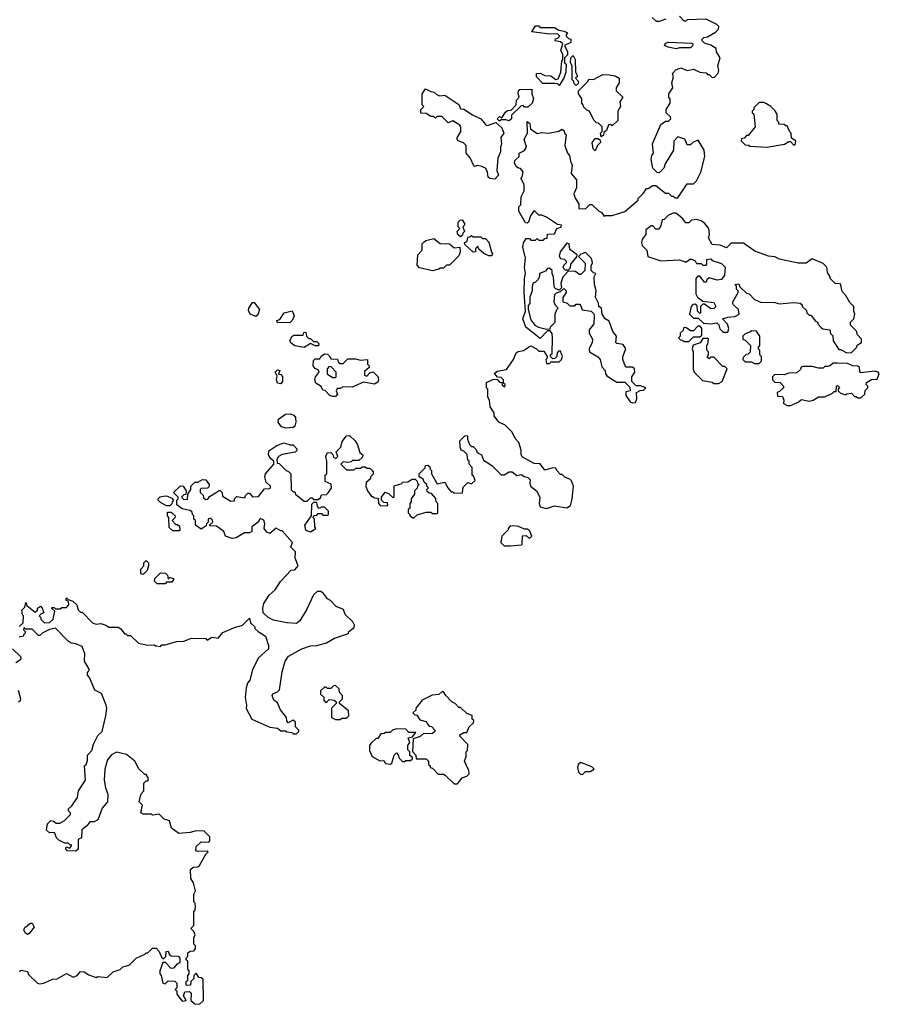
# Model space of a CAD drawing. Extents: x 2239831 to 2395310, y 665973 to 772585.
# Tile 125 of 144: x 2325885 to 2331383, y 742750 to 749050. Entities that reach past the tile are written whole.
import ezdxf

# ---------------------------------------------------------------- set-up
doc = ezdxf.new("R2010")
doc.units = 0

msp = doc.modelspace()

# ---------------------------------------------------------------- linework, layer by layer
at = {"layer": '0CON20XD'}
for points in [[(2330045, 748542.5), (2330037.5, 748555), (2330036.7, 748575), (2330062, 748615), (2330056, 748645), (2330066.7, 748685), (2330060, 748705), (2330081.7, 748728.3), (2330115, 748742.5), (2330153.9, 748723.9), (2330195, 748732.5), (2330235, 748713.3), (2330275, 748710), (2330285, 748700), (2330295, 748700), (2330315, 748680), (2330328.3, 748681.7), (2330352.5, 748707.5), (2330356.2, 748725), (2330351.2, 748755), (2330366.2, 748805), (2330342.5, 748845), (2330340, 748865), (2330305, 748887.5), (2330265, 748900), (2330250, 748915), (2330250, 748925), (2330260, 748935), (2330285, 748940), (2330335, 748970), (2330355, 748990), (2330357, 749007), (2330345, 749020), (2330275, 749052.5), (2330155, 749050), (2330145, 749040), (2330135, 749040), (2330105, 749072.5)], [(2329335, 748630), (2329325, 748640), (2329305, 748642.5), (2329231.7, 748641.7), (2329190, 748685), (2329190, 748705), (2329215, 748707.5), (2329245, 748692.5), (2329281.7, 748691.7), (2329315, 748667.5), (2329329.3, 748670.7), (2329347.5, 748715), (2329352.5, 748785), (2329360, 748795), (2329360, 748825), (2329347.5, 748855), (2329360, 748895), (2329345, 748907.5), (2329310, 748915), (2329311.7, 748928.3), (2329328.3, 748931.7), (2329340, 748945), (2329325, 748960), (2329275, 748957.5), (2329161.7, 748971.7), (2329185, 749010), (2329205, 749010), (2329215, 749000), (2329305, 749000), (2329333, 748983), (2329367, 748977), (2329390, 748965), (2329380, 748955), (2329380, 748945), (2329395, 748930), (2329410, 748925), (2329410, 748905), (2329370, 748885), (2329390, 748845), (2329390, 748825), (2329370, 748805), (2329370, 748775), (2329380, 748765), (2329377.5, 748715), (2329366.7, 748675), (2329335, 748630)], [(2330017, 749053), (2329975, 749037.5), (2329958.3, 749038.3), (2329930, 749065)], [(2330085, 748862.5), (2330033.6, 748873.6), (2330010, 748885), (2330015, 748900), (2330033, 748907), (2330185, 748900), (2330190, 748895), (2330188.3, 748881.7), (2330175, 748870), (2330105, 748870), (2330085, 748862.5)], [(2329445, 748630), (2329431.7, 748641.7), (2329430, 748655), (2329420, 748665), (2329420, 748755), (2329407.5, 748775), (2329410, 748805), (2329425, 748820), (2329437.5, 748795), (2329440, 748715), (2329450, 748695), (2329450, 748685), (2329440, 748675), (2329460, 748655), (2329458.3, 748641.7), (2329445, 748630)], [(2329605, 748300), (2329600, 748325), (2329610, 748335), (2329610, 748365), (2329588.3, 748388.3), (2329575, 748390), (2329557, 748407), (2329530, 748465), (2329511.7, 748471.7), (2329491.7, 748491.7), (2329490, 748505), (2329480, 748515), (2329480, 748545), (2329460, 748575), (2329460, 748595), (2329520, 748655), (2329525, 748670), (2329555, 748667.5), (2329615, 748700), (2329655, 748697.5), (2329695, 748690), (2329720, 748675), (2329720, 748645), (2329700, 748615), (2329700, 748595), (2329742.5, 748555), (2329723.3, 748525), (2329727.5, 748495), (2329710, 748465), (2329710, 748405), (2329675, 748370), (2329665, 748380), (2329651.7, 748378.3), (2329638.3, 748341.7), (2329621.7, 748328.3), (2329618.3, 748311.7), (2329605, 748300)], [(2328925, 748030), (2328893, 748033), (2328881.7, 748041.7), (2328877, 748077), (2328865, 748100), (2328841.7, 748111.7), (2328813.3, 748116.7), (2328795, 748110), (2328790, 748115), (2328767, 748167), (2328740, 748195), (2328740, 748245), (2328723, 748263), (2328690, 748275), (2328682.5, 748285), (2328682.5, 748295), (2328706.7, 748335), (2328707.5, 748365), (2328700, 748375), (2328655, 748402.5), (2328625, 748390), (2328585, 748430), (2328555, 748430), (2328545, 748420), (2328535, 748430), (2328515, 748430), (2328485, 748450), (2328451.7, 748451.7), (2328450, 748475), (2328470, 748495), (2328460, 748505), (2328460, 748575), (2328481.7, 748608.3), (2328515, 748590), (2328537, 748587), (2328555, 748570), (2328573, 748563), (2328605, 748566.7), (2328695, 748507.5), (2328705, 748480), (2328725, 748477.5), (2328780.8, 748440.8), (2328835.8, 748415.8), (2328866.4, 748376.4), (2328876.4, 748373.6), (2328931.7, 748391.7), (2328968.3, 748358.3), (2328982.5, 748325), (2328963, 748297), (2328967.5, 748252.5), (2328960, 748235), (2328960, 748205), (2328942.5, 748165), (2328937.5, 748085), (2328947.5, 748055), (2328925, 748030)], [(2328955, 748400), (2328940, 748415), (2328955, 748430), (2328968.3, 748421.7), (2328991.7, 748458.3), (2329005, 748470), (2329028.3, 748471.7), (2329060, 748505), (2329062.5, 748535), (2329080, 748555), (2329073, 748577), (2329075, 748597.5), (2329085, 748602.5), (2329160, 748605), (2329160, 748575), (2329172.5, 748545), (2329162.5, 748515), (2329135, 748490), (2329115, 748490), (2329105, 748500), (2329091.7, 748498.3), (2329031.7, 748438.3), (2329030, 748415), (2329015, 748402.5), (2328995, 748410), (2328965, 748410), (2328955, 748400)], [(2327010, 745815), (2327010, 745845), (2327000, 745855), (2327000, 745875), (2326990, 745885), (2326988.3, 745898.3), (2326975, 745910), (2326925, 745920), (2326890, 745945), (2326890, 745975), (2326900, 745985), (2326900, 745995), (2326870, 746025), (2326913, 746067), (2326930, 746065), (2326950, 746035), (2326948.3, 746011.7), (2326935, 746010), (2326920, 745995), (2326935, 745980), (2326958.3, 745981.7), (2326960, 746015), (2326980, 746045), (2326980, 746065), (2326991.7, 746078.3), (2327005, 746090), (2327025, 746090), (2327055, 746107.5), (2327076.7, 746106.7), (2327097.5, 746075), (2327097, 746063), (2327087, 746053), (2327045, 746050), (2327040, 746045), (2327040, 746025), (2327058.3, 746008.3), (2327061.7, 745991.7), (2327075, 745980), (2327088.3, 745981.7), (2327100, 746000), (2327165, 746040), (2327180, 746025), (2327181.7, 746001.7), (2327235, 745970), (2327258.3, 745971.7), (2327260, 745985), (2327275, 746000), (2327325, 745990), (2327330, 746005), (2327345, 746020), (2327355, 746020), (2327375, 745997.5), (2327411.7, 745998.3), (2327451.7, 746048.3), (2327485, 746050), (2327490, 746055), (2327490, 746065), (2327461.7, 746091.7), (2327452.5, 746125), (2327457.5, 746145), (2327510, 746205), (2327510, 746225), (2327490.7, 746240.7), (2327477.5, 746265), (2327478.3, 746291.7), (2327530, 746325), (2327575, 746342.5), (2327615, 746330), (2327635, 746330), (2327657.5, 746305), (2327657, 746293), (2327647, 746283), (2327565, 746267.5), (2327540, 746255), (2327530, 746235), (2327531.7, 746211.7), (2327545, 746210), (2327590, 746165), (2327605, 746160), (2327620, 746145), (2327621.7, 746041.7), (2327635, 746030), (2327645, 746030), (2327650, 746015), (2327705, 745970), (2327725, 745970), (2327745, 745990), (2327755, 745990), (2327765, 745980), (2327795, 745980), (2327808.3, 745991.7), (2327815, 746010), (2327847, 746013), (2327858.3, 746021.7), (2327880, 746055), (2327878.3, 746078.3), (2327840, 746095), (2327840, 746135), (2327850, 746145), (2327850, 746225), (2327842.5, 746255), (2327851.7, 746278.3), (2327875, 746280), (2327888.3, 746268.3), (2327891.7, 746251.7), (2327908.3, 746241.7), (2327920, 746255), (2327910, 746285), (2327940, 746315), (2327948.3, 746351.7), (2327975, 746387.5), (2327995, 746390), (2328030, 746355), (2328045, 746330), (2328061.7, 746281.7), (2328080, 746265), (2328078.3, 746251.7), (2328055, 746230), (2328015, 746230), (2328005, 746220), (2327985, 746217.5), (2327955, 746220), (2327940, 746205), (2327975, 746170), (2328025, 746170), (2328035, 746180), (2328065, 746180), (2328075, 746190), (2328095, 746190), (2328105, 746180), (2328125, 746180), (2328138.3, 746168.3), (2328147, 746157), (2328147, 746143), (2328130, 746125), (2328128.3, 746111.7), (2328101.7, 746088.3), (2328100, 746065), (2328110, 746035), (2328135, 746000), (2328145, 746000), (2328155, 745990), (2328178.3, 745988.3), (2328180, 745955), (2328191.7, 745941.7), (2328235, 745940), (2328240, 745945), (2328238.3, 745958.3), (2328215, 745960), (2328200, 745975), (2328200, 745995), (2328223, 746027), (2328245, 746017.5), (2328272.5, 745992.5), (2328280, 745995), (2328280, 746065), (2328285, 746070), (2328325, 746080), (2328335, 746090), (2328367, 746093), (2328395, 746110), (2328415, 746110), (2328428.3, 746098.3), (2328430, 746085), (2328440, 746075), (2328430, 746065), (2328428.3, 746051.7), (2328410, 746035), (2328410, 746015), (2328390, 745985), (2328390, 745965), (2328380, 745955), (2328380, 745925), (2328370, 745915), (2328370, 745895), (2328380, 745885), (2328380, 745875), (2328405, 745860), (2328428.3, 745881.7), (2328485, 745900), (2328515, 745900), (2328525, 745890), (2328555, 745890), (2328560, 745895), (2328560, 745955), (2328550, 745965), (2328547, 745987), (2328518.3, 746018.3), (2328505, 746020), (2328491.7, 746031.7), (2328490, 746045), (2328500, 746055), (2328490, 746065), (2328490, 746075), (2328471.7, 746091.7), (2328465, 746110), (2328440, 746125), (2328440, 746145), (2328478.3, 746181.7), (2328481.7, 746198.3), (2328495, 746200), (2328508.3, 746188.3), (2328510, 746175), (2328520, 746165), (2328520, 746145), (2328555, 746080), (2328605, 746090), (2328623.6, 746053.6), (2328645, 746030), (2328655, 746030), (2328665, 746020), (2328718.3, 746021.7), (2328721.7, 746058.3), (2328751.7, 746088.3), (2328775, 746080), (2328798.3, 746101.7), (2328788.3, 746128.3), (2328780, 746135), (2328780, 746185), (2328760, 746205), (2328760, 746225), (2328752.5, 746232.5), (2328747, 746267), (2328725, 746290), (2328710, 746295), (2328702.5, 746315), (2328700, 746355), (2328731.7, 746388.3), (2328745, 746390), (2328750, 746385), (2328750, 746365), (2328761.7, 746331.7), (2328775, 746320), (2328785, 746320), (2328805, 746300), (2328811.7, 746281.7), (2328840, 746265), (2328851.7, 746231.7), (2328880, 746215), (2328906.4, 746196.4), (2328965, 746137.5), (2328985, 746137.5), (2329015, 746156.7), (2329035, 746156.7), (2329065, 746132.5), (2329095, 746140), (2329108.3, 746128.3), (2329135, 746120), (2329150, 746105), (2329147.5, 746085), (2329153.3, 746065), (2329190, 746035), (2329212.5, 745995), (2329208, 745955), (2329215, 745933.8), (2329255, 745923.3), (2329305, 745940), (2329385, 745927.5), (2329408.3, 745941.7), (2329420, 745985), (2329426.7, 746065), (2329415, 746100), (2329405, 746110), (2329375, 746120), (2329355, 746140), (2329345, 746140), (2329320, 746165), (2329315, 746180), (2329295, 746182.5), (2329245, 746167.5), (2329215, 746207.5), (2329175, 746210), (2329100.7, 746250.7), (2329092.5, 746265), (2329092.5, 746295), (2329077.5, 746345), (2329055, 746370), (2329035, 746410), (2328990, 746455), (2328950, 746475), (2328920, 746515), (2328920, 746535), (2328893.6, 746573.6), (2328890, 746615), (2328880, 746635), (2328880, 746685), (2328870, 746695), (2328871.7, 746728.3), (2328915, 746750), (2328938.3, 746748.3), (2328955, 746730), (2328968.3, 746728.3), (2328971.7, 746711.7), (2328988.3, 746701.7), (2328990, 746715), (2328980, 746725), (2328980, 746745), (2328965, 746760), (2328941.7, 746761.7), (2328923, 746787), (2328938.3, 746801.7), (2328998.3, 746811.7), (2329043.6, 746876.4), (2329061.2, 746918.8), (2329073, 746927), (2329107, 746933), (2329145, 746960), (2329155, 746962.5), (2329190, 746945), (2329205, 746930), (2329238.3, 746928.3), (2329260, 746895), (2329260, 746885), (2329250, 746875), (2329255, 746850), (2329275, 746850), (2329285, 746860), (2329335, 746860), (2329350, 746875), (2329357.5, 746895), (2329345, 746930), (2329331.7, 746928.3), (2329322.5, 746917.5), (2329320, 746895), (2329308.3, 746881.7), (2329295, 746880), (2329280, 746895), (2329280, 746905), (2329290, 746915), (2329293.3, 747015), (2329291.7, 747041.7), (2329278.3, 747058.3), (2329261.7, 747058.3), (2329215, 747010), (2329122.3, 747082.3), (2329103.3, 747135), (2329120, 747185), (2329111.2, 747305), (2329113.8, 747395), (2329121.2, 747425), (2329113.3, 747465), (2329120, 747525), (2329103.3, 747595), (2329108.3, 747621.7), (2329125, 747650), (2329145, 747650), (2329155, 747640), (2329185, 747640), (2329195, 747650), (2329205, 747640), (2329235, 747640), (2329245, 747650), (2329258.3, 747651.7), (2329261.7, 747678.3), (2329305, 747680), (2329320, 747715), (2329348.3, 747721.7), (2329350, 747735), (2329325, 747740), (2329255, 747787.5), (2329225, 747800), (2329205, 747800), (2329175, 747830), (2329152.5, 747795), (2329140, 747755), (2329131.7, 747748.3), (2329120.7, 747750.7), (2329077.5, 747825), (2329078.3, 747851.7), (2329090, 747865), (2329093, 747917), (2329112.5, 747955), (2329112.5, 747995), (2329090, 748035), (2329100, 748045), (2329106.4, 748076.4), (2329088.3, 748098.3), (2329075, 748100), (2329061.7, 748111.7), (2329050, 748135), (2329051.7, 748148.3), (2329080, 748175), (2329080, 748195), (2329115, 748212.5), (2329126.4, 748233.6), (2329112.5, 748285), (2329132.5, 748325), (2329131.7, 748398.3), (2329147.5, 748385), (2329151.7, 748351.7), (2329195, 748322.5), (2329225, 748327.5), (2329265, 748323.3), (2329333.3, 748336.7), (2329355, 748350), (2329368.3, 748338.3), (2329370, 748325), (2329380, 748315), (2329372.5, 748245), (2329390, 748195), (2329401.7, 748181.7), (2329407.5, 748145), (2329419.3, 748119.3), (2329412.5, 748065), (2329446.7, 748025), (2329446.7, 747975), (2329430, 747935), (2329438.3, 747908.3), (2329461.7, 747871.7), (2329461.7, 747841.7), (2329505, 747840), (2329531.7, 747868.3), (2329545, 747867.5), (2329587, 747827), (2329605, 747817.5), (2329625, 747790), (2329633, 747797), (2329675, 747797.5), (2329755, 747822.5), (2329840, 747895), (2329840, 747905), (2329875, 747940), (2329895, 747970), (2329905, 747970), (2329935, 747990), (2329955, 747990), (2330015, 747940), (2330035, 747940), (2330055, 747920), (2330065, 747920), (2330075, 747910), (2330095, 747910), (2330155, 748000), (2330195, 748000), (2330215, 748020), (2330242.5, 748075), (2330267.5, 748175), (2330262.5, 748215), (2330225, 748280), (2330193, 748267), (2330175, 748250), (2330155, 748250), (2330140, 748285), (2330095, 748300), (2330068.3, 748271.7), (2330067.5, 748215), (2330013, 748127), (2330005, 748100), (2329975, 748070), (2329961.7, 748071.7), (2329935, 748100), (2329923.3, 748155), (2329928.3, 748181.7), (2329940, 748195), (2329932.5, 748255), (2329985, 748380), (2330015, 748400), (2330035, 748400), (2330050, 748415), (2330048.3, 748428.3), (2330020, 748455), (2330020, 748475), (2330046.7, 748515), (2330045, 748542.5)], [(2330665, 748233.3), (2330777, 748253), (2330805, 748270), (2330815, 748270), (2330835, 748250), (2330845, 748250), (2330850, 748275), (2330821.7, 748291.7), (2330820, 748325), (2330811.7, 748331.7), (2330795, 748370), (2330785, 748370), (2330775, 748380), (2330741.7, 748381.7), (2330740, 748395), (2330730, 748405), (2330730, 748445), (2330715, 748470), (2330690, 748495), (2330661.7, 748511.7), (2330645, 748520), (2330615, 748520), (2330580, 748485), (2330580, 748475), (2330570, 748465), (2330570, 748455), (2330580, 748445), (2330590, 748365), (2330545, 748310), (2330535, 748310), (2330518.3, 748291.7), (2330501.7, 748288.3), (2330500, 748275), (2330525, 748250), (2330547, 748247), (2330555, 748240), (2330665, 748233.3)], [(2329565, 748210), (2329553, 748223), (2329547.5, 748265), (2329565, 748290), (2329585, 748290), (2329598.3, 748278.3), (2329600, 748265), (2329580, 748245), (2329565, 748210)], [(2331175, 746917.5), (2331205, 746920), (2331240, 746955), (2331241.7, 746968.3), (2331270, 746985), (2331270, 747005), (2331243, 747033), (2331237, 747057), (2331200, 747095), (2331200, 747115), (2331220, 747135), (2331227.5, 747165), (2331220, 747185), (2331220, 747215), (2331195, 747240), (2331170, 747285), (2331145, 747310), (2331135, 747360), (2331101.7, 747361.7), (2331070, 747395), (2331070, 747405), (2331053, 747433), (2331047, 747467), (2331025, 747490), (2330955, 747520), (2330915, 747492.5), (2330865, 747492.5), (2330745, 747517.5), (2330715, 747532.5), (2330675, 747537.5), (2330588.3, 747568.3), (2330515, 747620), (2330435, 747620), (2330405, 747590), (2330365, 747606.7), (2330315, 747612.5), (2330290, 747655), (2330297.5, 747675), (2330292.5, 747715), (2330266.4, 747746.4), (2330245, 747762.5), (2330215, 747772.5), (2330183, 747767), (2330165, 747750), (2330145, 747750), (2330127.5, 747775), (2330099.3, 747799.3), (2330081.7, 747811.7), (2330065, 747812.5), (2330035, 747800), (2330008.3, 747771.7), (2329995, 747770), (2329987, 747733), (2329975, 747710), (2329955, 747710), (2329935, 747730), (2329925, 747730), (2329890, 747705), (2329890, 747675), (2329867.5, 747645), (2329863.3, 747623.3), (2329867.5, 747605), (2329897.5, 747575), (2329902.5, 747535), (2329985, 747506.7), (2330105, 747512.5), (2330145, 747497.5), (2330173.3, 747516.7), (2330185, 747517.5), (2330206.4, 747506.4), (2330215, 747490), (2330245, 747490), (2330255, 747480), (2330275, 747480), (2330280, 747485), (2330280, 747515), (2330305, 747520), (2330315, 747510), (2330375, 747490), (2330397, 747467), (2330392.5, 747415), (2330375, 747387.5), (2330346.4, 747383.6), (2330295, 747397.5), (2330280, 747385), (2330275, 747370), (2330265, 747370), (2330235, 747410), (2330221.7, 747408.3), (2330210, 747395), (2330210, 747295), (2330220, 747275), (2330255, 747250), (2330325, 747240), (2330337.5, 747215), (2330325, 747202.5), (2330305, 747200), (2330265, 747230), (2330255, 747230), (2330240, 747215), (2330240, 747175), (2330235, 747170), (2330220, 747185), (2330218.3, 747218.3), (2330205, 747230), (2330191.7, 747228.3), (2330180, 747215), (2330170, 747165), (2330195, 747140), (2330225, 747140), (2330258.3, 747108.3), (2330305, 747103.3), (2330345, 747110), (2330357, 747097), (2330363, 747073), (2330385, 747050), (2330415, 747050), (2330420, 747075), (2330411.7, 747101.7), (2330380, 747135), (2330415, 747146.7), (2330459.3, 747150.7), (2330487.5, 747165), (2330482.5, 747195), (2330450, 747225), (2330447.5, 747235), (2330447.5, 747245), (2330480, 747305), (2330480, 747315), (2330470, 747325), (2330470, 747345), (2330460, 747355), (2330485, 747360), (2330491.7, 747341.7), (2330535, 747300), (2330550, 747295), (2330585, 747260), (2330623, 747243), (2330715, 747240), (2330745, 747232.5), (2330835, 747240), (2330877, 747237), (2330890, 747225), (2330890, 747215), (2330918.3, 747188.3), (2330920, 747175), (2330935, 747160), (2330945, 747160), (2330975, 747120), (2330990, 747115), (2330990, 747105), (2331010.7, 747080.7), (2331023, 747073), (2331066.4, 747066.4), (2331071.7, 747041.7), (2331087, 747027), (2331087.5, 746995), (2331125, 746940), (2331135, 746940), (2331175, 746917.5)], [(2328705, 747660), (2328687.5, 747675), (2328682.5, 747695), (2328700, 747715), (2328690, 747725), (2328690, 747755), (2328701.7, 747768.3), (2328715, 747770), (2328730, 747745), (2328730, 747735), (2328720, 747725), (2328730, 747695), (2328720, 747685), (2328718.3, 747671.7), (2328705, 747660)], [(2328525, 747443.3), (2328443, 747463), (2328428.3, 747478.3), (2328432.5, 747545), (2328460, 747575), (2328460, 747615), (2328471.7, 747628.3), (2328483, 747637), (2328535, 747650), (2328575, 747617.5), (2328635, 747616.2), (2328665, 747590), (2328700, 747595), (2328702.5, 747565), (2328695, 747540), (2328635, 747480), (2328615, 747480), (2328595, 747460), (2328575, 747460), (2328567, 747453), (2328525, 747443.3)], [(2328905, 747540), (2328885, 747540), (2328853, 747553), (2328821.7, 747581.7), (2328815, 747600), (2328800, 747585), (2328800, 747565), (2328785, 747562.5), (2328731.7, 747611.7), (2328730, 747625), (2328748.3, 747631.7), (2328751.7, 747658.3), (2328765, 747660), (2328775, 747670), (2328785, 747660), (2328835, 747660), (2328845, 747650), (2328865, 747650), (2328887, 747627), (2328903, 747563), (2328910, 747555), (2328905, 747540)], [(2329805, 746597.5), (2329825, 746600), (2329832.5, 746625), (2329830, 746665), (2329853, 746677), (2329875, 746680), (2329890, 746695), (2329855, 746707.5), (2329828.3, 746708.3), (2329800, 746735), (2329800, 746765), (2329820, 746795), (2329817.5, 746815), (2329805, 746827.5), (2329765, 746827.5), (2329757.5, 746835), (2329743.3, 746875), (2329743.3, 746895), (2329762.5, 746945), (2329745, 746972.5), (2329705, 746977.5), (2329697.5, 746985), (2329702.5, 747025), (2329680, 747055), (2329655, 747120), (2329630, 747135), (2329610, 747165), (2329607.5, 747205), (2329590, 747215), (2329587, 747237), (2329567.5, 747275), (2329572.5, 747315), (2329562.5, 747355), (2329560, 747405), (2329570, 747425), (2329555, 747430), (2329540, 747445), (2329540, 747475), (2329550, 747495), (2329547, 747507), (2329540, 747525), (2329505, 747560), (2329475, 747550), (2329460, 747535), (2329501.7, 747491.7), (2329500, 747445), (2329475, 747420), (2329465, 747420), (2329435, 747440), (2329391.7, 747438.3), (2329358.3, 747401.7), (2329347.5, 747365), (2329350, 747335), (2329335, 747320), (2329310, 747330), (2329303, 747343), (2329300, 747405), (2329290, 747425), (2329290, 747445), (2329275, 747460), (2329261.7, 747458.3), (2329248.3, 747441.7), (2329210, 747425), (2329210, 747405), (2329200, 747385), (2329185, 747370), (2329170, 747365), (2329162.5, 747345), (2329162.5, 747315), (2329147.5, 747275), (2329147.5, 747235), (2329138.3, 747221.7), (2329137.5, 747195), (2329155, 747130), (2329180, 747095), (2329203, 747083), (2329255, 747070), (2329278.3, 747071.7), (2329280, 747085), (2329310, 747115), (2329310, 747165), (2329320, 747195), (2329330, 747205), (2329310, 747225), (2329303, 747243), (2329308.3, 747291.7), (2329318.3, 747301.7), (2329345, 747310), (2329365, 747330), (2329380, 747315), (2329380, 747305), (2329358.3, 747271.7), (2329360, 747245), (2329387, 747237), (2329405, 747220), (2329435, 747220), (2329445, 747230), (2329465, 747230), (2329475, 747220), (2329483.6, 747193.6), (2329540, 747185), (2329557, 747167), (2329560, 747155), (2329557, 747103), (2329527.5, 747065), (2329527.5, 747045), (2329550, 747005), (2329547.5, 746985), (2329527.5, 746945), (2329530, 746925), (2329583, 746893), (2329597.5, 746875), (2329608.3, 746828.3), (2329630, 746805), (2329633, 746783), (2329641.7, 746771.7), (2329705, 746730), (2329755, 746730), (2329788.3, 746698.3), (2329790, 746675), (2329761.7, 746668.3), (2329762.5, 746645), (2329790, 746605), (2329805, 746597.5)], [(2329395, 747450), (2329408.3, 747461.7), (2329410, 747485), (2329448.3, 747531.7), (2329450, 747545), (2329405, 747580), (2329400, 747615), (2329385, 747620), (2329341.2, 747565), (2329336.4, 747536.4), (2329345, 747522.5), (2329367, 747517), (2329380, 747505), (2329380, 747495), (2329365, 747480), (2329360, 747465), (2329375, 747450), (2329395, 747450)], [(2327395, 747150), (2327360, 747165), (2327348.3, 747188.3), (2327350, 747205), (2327375, 747240), (2327385, 747240), (2327420, 747195), (2327408.3, 747161.7), (2327395, 747150)], [(2327535, 747110), (2327530, 747125), (2327548.3, 747131.7), (2327576.4, 747173.6), (2327627.5, 747187.5), (2327640, 747155), (2327627.5, 747125), (2327615, 747112.5), (2327535, 747110)], [(2330165, 746990), (2330195, 747020), (2330235, 747020), (2330247.5, 747032.5), (2330247.5, 747075), (2330238.3, 747088.3), (2330221.7, 747088.3), (2330195, 747060), (2330175, 747060), (2330145, 747080), (2330131.7, 747078.3), (2330128.3, 747061.7), (2330110, 747045), (2330110, 747025), (2330100, 747015), (2330111.7, 747001.7), (2330125, 747000), (2330135, 746990), (2330165, 746990)], [(2330615, 746850), (2330630, 746865), (2330630, 746895), (2330620, 746905), (2330620, 746935), (2330610, 746945), (2330610, 746955), (2330620, 746965), (2330620, 747025), (2330597, 747057), (2330565, 747060), (2330555, 747050), (2330525, 747040), (2330510, 747025), (2330510, 747005), (2330525, 747000), (2330560, 746965), (2330558.3, 746921.7), (2330545, 746910), (2330531.7, 746908.3), (2330511.7, 746888.3), (2330510, 746875), (2330525, 746860), (2330565, 746860), (2330585, 746850), (2330615, 746850)], [(2327705, 746953.3), (2327645, 746963.3), (2327620.7, 746980.7), (2327612.5, 746995), (2327627, 747023), (2327638.3, 747031.7), (2327697.5, 747032.5), (2327701.7, 747048.3), (2327715, 747050), (2327720, 747025), (2327735, 747010), (2327745, 747010), (2327765, 746990), (2327785, 746990), (2327798.3, 746978.3), (2327797, 746963), (2327775, 746963.3), (2327745, 746977.5), (2327705, 746953.3)], [(2330355, 746722.5), (2330377.5, 746735), (2330410, 746815), (2330395, 746830), (2330381.7, 746831.7), (2330325, 746890), (2330305, 746890), (2330295, 746880), (2330281.7, 746891.7), (2330290, 746905), (2330290, 746925), (2330280, 746935), (2330280, 746965), (2330287, 746973), (2330290, 747005), (2330285, 747010), (2330255, 747010), (2330238.3, 746981.7), (2330193, 746967), (2330187.5, 746945), (2330192.5, 746925), (2330193, 746813), (2330200, 746795), (2330251.7, 746741.7), (2330315, 746730), (2330325, 746722.5), (2330355, 746722.5)], [(2327888.3, 746638.3), (2327870, 746645), (2327838.3, 746678.3), (2327825, 746680), (2327813, 746703), (2327780, 746725), (2327773.8, 746745), (2327778, 746765), (2327800, 746795), (2327796.7, 746806.7), (2327775, 746817.5), (2327762.5, 746835), (2327765, 746870), (2327775, 746880), (2327805, 746880), (2327813.6, 746896.4), (2327835, 746912.5), (2327855, 746910), (2327870, 746895), (2327875, 746880), (2327918.3, 746878.3), (2327921.7, 746861.7), (2327935, 746850), (2327955, 746850), (2327985, 746880), (2328035, 746880), (2328065, 746872.5), (2328110, 746875), (2328110, 746845), (2328120, 746835), (2328120, 746825), (2328091.7, 746798.3), (2328090, 746775), (2328105, 746770), (2328125, 746790), (2328147, 746797), (2328177, 746767), (2328180, 746745), (2328175, 746730), (2328155, 746717.5), (2328085, 746730), (2328011.7, 746698.3), (2327955, 746700), (2327935, 746690), (2327915, 746690), (2327910, 746675), (2327917.5, 746655), (2327905, 746640), (2327888.3, 746638.3)], [(2327555, 746720), (2327534.1, 746724.1), (2327527.5, 746745), (2327531.7, 746771.7), (2327520, 746795), (2327535, 746810), (2327550, 746805), (2327541.7, 746781.7), (2327555, 746780), (2327566.4, 746766.4), (2327566.7, 746735), (2327555, 746720)], [(2327905, 746760), (2327910, 746765), (2327910, 746795), (2327878.3, 746828.3), (2327865, 746830), (2327853, 746817), (2327853, 746783), (2327885, 746760), (2327905, 746760)], [(2330815, 746582.5), (2330865, 746602.5), (2330885, 746620), (2330935, 746610), (2330960, 746615), (2330995, 746637.5), (2331035, 746637.5), (2331085, 746660), (2331095, 746670), (2331108.3, 746671.7), (2331110, 746705), (2331115, 746710), (2331130, 746695), (2331120, 746685), (2331120, 746675), (2331133, 746663), (2331165, 746650), (2331173, 746657), (2331205, 746660), (2331225, 746640), (2331235, 746640), (2331245, 746630), (2331265, 746630), (2331290, 746655), (2331293, 746677), (2331310, 746695), (2331310, 746705), (2331300, 746715), (2331301.7, 746728.3), (2331333, 746747), (2331370, 746750), (2331383.3, 746785), (2331376.7, 746795), (2331355, 746802), (2331265, 746790), (2331258.3, 746798.3), (2331256.7, 746825), (2331245, 746832.5), (2331215, 746836.2), (2331180.7, 746850.7), (2331115, 746853.3), (2331088.3, 746851.7), (2331071.7, 746838.3), (2331055, 746830), (2331035, 746830), (2331025, 746820), (2330995, 746820), (2330955, 746830), (2330895, 746830), (2330883.6, 746826.4), (2330878.3, 746811.7), (2330855, 746790), (2330805, 746787.5), (2330775, 746777.5), (2330715, 746780), (2330700, 746765), (2330700, 746745), (2330715, 746730), (2330748.3, 746728.3), (2330770, 746705), (2330770, 746695), (2330745, 746670), (2330730, 746665), (2330731.7, 746641.7), (2330765, 746640), (2330772.5, 746615), (2330770, 746595), (2330795, 746582.5), (2330815, 746582.5)], [(2327587, 746437), (2327560, 746445), (2327537.5, 746475), (2327540, 746495), (2327585, 746526), (2327615, 746527.5), (2327639.2, 746519.2), (2327648.8, 746505), (2327651.2, 746475), (2327645, 746450), (2327635, 746440), (2327587, 746437)], [(2326845, 745940), (2326825, 745940), (2326785, 745960), (2326770, 745975), (2326770, 745985), (2326783, 745997), (2326815, 746002.5), (2326831.7, 746001.7), (2326858.3, 745988.3), (2326870, 745975), (2326860, 745965), (2326858.3, 745951.7), (2326845, 745940)], [(2327745, 745772.5), (2327780, 745795), (2327772.5, 745805), (2327770, 745855), (2327760, 745865), (2327771.7, 745878.3), (2327785, 745880), (2327795, 745890), (2327815, 745890), (2327825, 745880), (2327855, 745880), (2327860, 745885), (2327860, 745905), (2327835, 745930), (2327815, 745930), (2327801.7, 745921.7), (2327790, 745935), (2327785, 745960), (2327765, 745960), (2327751.7, 745948.3), (2327750, 745875), (2327707.5, 745815), (2327713.6, 745783.6), (2327745, 745772.5)], [(2325881.7, 745168.3), (2325908.3, 745191.7), (2325910, 745235), (2325903, 745243), (2325898.3, 745271.7), (2325918.3, 745291.7), (2325925, 745320), (2325931.7, 745301.7), (2325985, 745260), (2325998.3, 745271.7), (2326000, 745285), (2326018.3, 745298.3), (2326030, 745285), (2326040, 745255), (2326021.7, 745248.3), (2326010, 745235), (2326020, 745225), (2326020, 745215), (2326045, 745190), (2326077, 745193), (2326100, 745215), (2326110, 745265), (2326091.7, 745281.7), (2326091.7, 745288.3), (2326105, 745290), (2326115, 745280), (2326145, 745280), (2326155, 745290), (2326185, 745290), (2326200, 745305), (2326198.3, 745328.3), (2326180, 745335), (2326185, 745350), (2326195, 745340), (2326225, 745330), (2326250, 745305), (2326260, 745275), (2326275, 745260), (2326285, 745260), (2326351.7, 745191.7), (2326375, 745182.5), (2326405, 745187.5), (2326436.7, 745176.7), (2326455, 745162.5), (2326515, 745162.5), (2326533, 745153), (2326555, 745120), (2326565, 745120), (2326575, 745110), (2326595, 745110), (2326645, 745060), (2326705, 745047.5), (2326745, 745050), (2326753, 745043), (2326785, 745040), (2326795, 745050), (2326815, 745050), (2326888.3, 745071.7), (2326935, 745072.5), (2326985, 745092.5), (2327075, 745090), (2327085, 745080), (2327115, 745100), (2327155, 745092.5), (2327185, 745130), (2327258.3, 745161.7), (2327310, 745175), (2327355, 745220), (2327361.7, 745191.7), (2327390, 745165), (2327390, 745155), (2327410, 745135), (2327457.5, 745105), (2327476.4, 745046.4), (2327477.5, 745025), (2327410, 744965), (2327375, 744890), (2327357.5, 744825), (2327342.5, 744805), (2327333.3, 744775), (2327327.5, 744715), (2327336.7, 744665), (2327333, 744643), (2327370, 744575), (2327485, 744523.3), (2327535, 744517.5), (2327555, 744500), (2327585, 744500), (2327593, 744493), (2327625, 744490), (2327635, 744480), (2327655, 744480), (2327670, 744495), (2327670, 744505), (2327650, 744525), (2327650, 744555), (2327635, 744567.5), (2327601.7, 744551.7), (2327593, 744563), (2327592.5, 744585), (2327552.5, 744635), (2327535, 744680), (2327510, 744695), (2327500, 744725), (2327503.6, 744736.4), (2327535, 744750), (2327547, 744763), (2327563.6, 744876.4), (2327582.5, 744945), (2327605, 744977.5), (2327690, 745025), (2327745, 745043.3), (2327785, 745046.7), (2327847, 745063), (2327898.3, 745091.7), (2327988.3, 745121.7), (2327990, 745135), (2328025, 745160), (2328027.5, 745175), (2328016.4, 745196.4), (2327967.5, 745245), (2327956.4, 745276.4), (2327910, 745295), (2327873, 745333), (2327853.6, 745343.6), (2327829.3, 745379.3), (2327811.7, 745391.7), (2327788.3, 745391.7), (2327765, 745370), (2327720, 745275), (2327676.1, 745203.9), (2327655, 745186.7), (2327595, 745190), (2327507.7, 745207.7), (2327473.9, 745223.9), (2327442.5, 745255), (2327440, 745285), (2327446.1, 745313.9), (2327481.2, 745368.8), (2327518.3, 745401.7), (2327554.2, 745455.8), (2327621.7, 745528.3), (2327645, 745530), (2327667.5, 745555), (2327647.5, 745605), (2327650, 745645), (2327620, 745675), (2327630, 745705), (2327565, 745780), (2327555, 745780), (2327525, 745797.5), (2327485, 745762.5), (2327465, 745770), (2327450, 745795), (2327452.5, 745825), (2327447, 745847), (2327422.5, 745857.5), (2327410, 745835), (2327370, 745805), (2327370, 745775), (2327355, 745767.5), (2327323, 745767), (2327270, 745735), (2327245, 745730), (2327202.5, 745745), (2327190, 745775), (2327145, 745810), (2327101.7, 745811.7), (2327101.7, 745818.3), (2327120, 745835), (2327118.3, 745848.3), (2327105, 745860), (2327090, 745855), (2327090, 745835), (2327080, 745825), (2327078.3, 745811.7), (2327045, 745790), (2327010, 745815)], [(2326905, 745780), (2326865, 745780), (2326841.7, 745801.7), (2326840, 745865), (2326830, 745875), (2326831.7, 745898.3), (2326855, 745900), (2326880, 745875), (2326878.3, 745861.7), (2326860, 745845), (2326885, 745820), (2326895, 745820), (2326908.3, 745808.3), (2326910, 745785), (2326905, 745780)], [(2328985, 745682.5), (2329025, 745683.3), (2329095, 745690), (2329100, 745695), (2329101.7, 745748.3), (2329125, 745750), (2329145, 745730), (2329160, 745745), (2329148.3, 745778.3), (2329135, 745790), (2329115, 745790), (2329075, 745807.5), (2329045, 745812.5), (2329021.7, 745808.3), (2329010, 745795), (2329010, 745785), (2328970, 745745), (2328962.5, 745705), (2328985, 745682.5)], [(2326675, 745500), (2326660, 745505), (2326660, 745535), (2326680, 745555), (2326680, 745575), (2326695, 745590), (2326710, 745575), (2326710, 745555), (2326700, 745525), (2326675, 745500)], [(2326815, 745440), (2326765, 745440), (2326748.3, 745458.3), (2326750, 745475), (2326785, 745510), (2326818.3, 745508.3), (2326830, 745495), (2326835, 745470), (2326845, 745480), (2326870, 745475), (2326870, 745465), (2326858.3, 745451.7), (2326825, 745450), (2326815, 745440)], [(2325885, 742960), (2325895, 742967.5), (2325935, 742960), (2325941.7, 742941.7), (2326000, 742885), (2326015, 742880), (2326040, 742885), (2326095, 742910), (2326125, 742912.5), (2326185, 742947.5), (2326226.4, 742923.6), (2326252.5, 742935), (2326275, 742960), (2326297, 742957), (2326328.3, 742938.3), (2326375, 742922.5), (2326385, 742927.5), (2326445, 742922.5), (2326483, 742957), (2326527, 742973), (2326545, 742990), (2326585, 743000), (2326630, 743045), (2326685, 743070), (2326695, 743080), (2326705, 743080), (2326735, 743110), (2326758.3, 743108.3), (2326778.3, 743088.3), (2326791.7, 743051.7), (2326805, 743040), (2326820, 743055), (2326821.7, 743088.3), (2326835, 743090), (2326841.7, 743071.7), (2326855, 743060), (2326898.3, 743058.3), (2326910, 743045), (2326910, 743015), (2326891.7, 743008.3), (2326868.3, 742981.7), (2326855, 742980), (2326818.3, 743018.3), (2326801.7, 743018.3), (2326782.5, 742965), (2326782.5, 742945), (2326790, 742935), (2326800, 742885), (2326815, 742880), (2326835, 742900), (2326878.3, 742898.3), (2326890, 742885), (2326890, 742855), (2326880, 742845), (2326890, 742835), (2326890, 742815), (2326925, 742770), (2326950, 742775), (2326932.5, 742805), (2326940.7, 742829.3), (2326971.7, 742831.7), (2326981.7, 742821.7), (2326980, 742775), (2327005, 742752.5), (2327035, 742750), (2327060, 742775), (2327058.3, 742908.3), (2327045, 742920), (2327031.7, 742921.7), (2327015, 742950), (2327000, 742935), (2327000, 742915), (2326980, 742895), (2326978.3, 742871.7), (2326955, 742870), (2326950, 742875), (2326950, 742895), (2326960, 742905), (2326960, 742935), (2326970, 742945), (2326970, 742965), (2326960, 742975), (2326960, 743025), (2326950, 743035), (2326950, 743045), (2326960, 743055), (2326961.7, 743078.3), (2326975, 743090), (2326998.3, 743091.7), (2327010, 743105), (2327010, 743125), (2327000, 743135), (2327000, 743175), (2327007.5, 743195), (2327000, 743215), (2326980, 743235), (2327000, 743255), (2327000, 743345), (2327007, 743353), (2327010, 743375), (2327007, 743397), (2327000, 743405), (2327000, 743455), (2327010, 743475), (2326997, 743527), (2326980, 743555), (2326978.3, 743611.7), (2326995, 743627.5), (2327025, 743630), (2327035, 743637.5), (2327075, 743710), (2327090, 743725), (2327085, 743730), (2327027, 743727), (2327013, 743733), (2327015, 743760), (2327045, 743790), (2327095, 743787.5), (2327102.5, 743795), (2327101.7, 743821.7), (2327065, 743857.5), (2327015, 743860), (2326975, 743848.8), (2326903.6, 743843.6), (2326857, 743877), (2326843, 743923), (2326810, 743935), (2326777, 743967), (2326735, 743960), (2326727.5, 743967.5), (2326675, 743967.5), (2326660, 743975), (2326670, 744025), (2326650, 744045), (2326658.3, 744081.7), (2326663, 744097), (2326680, 744115), (2326680, 744165), (2326695, 744180), (2326705, 744180), (2326710, 744195), (2326695, 744220), (2326685, 744220), (2326647, 744257), (2326622.5, 744305), (2326568.3, 744348.3), (2326505, 744362.5), (2326473.6, 744346.4), (2326447.5, 744315), (2326430, 744255), (2326426.7, 744185), (2326433.3, 744135), (2326450, 744095), (2326446.7, 744045), (2326413.8, 744005), (2326385, 743930), (2326361.7, 743918.3), (2326335, 743917.5), (2326315, 743892.5), (2326283, 743867), (2326280, 743815), (2326260, 743805), (2326258.3, 743741.7), (2326245, 743730), (2326191.7, 743731.7), (2326180, 743745), (2326181.7, 743758.3), (2326205, 743750), (2326218.3, 743768.3), (2326205, 743770), (2326195, 743780), (2326175, 743780), (2326135, 743800), (2326120, 743815), (2326110, 743845), (2326105, 743850), (2326075, 743847.5), (2326057.5, 743865), (2326062.5, 743905), (2326085, 743926.7), (2326102.5, 743922.5), (2326118.3, 743908.3), (2326141.7, 743908.3), (2326170, 743925), (2326210, 743965), (2326210, 743975), (2326198.3, 743988.3), (2326198.3, 744001.7), (2326219.3, 744020.7), (2326256.1, 744073.9), (2326261.2, 744115), (2326306.2, 744185), (2326300, 744275), (2326310, 744285), (2326319.3, 744310.7), (2326320, 744345), (2326347.5, 744375), (2326356.7, 744415), (2326385, 744470), (2326412.5, 744495), (2326436.7, 744595), (2326442.5, 744645), (2326438.8, 744665), (2326408.3, 744738.3), (2326365, 744760), (2326331.7, 744841.7), (2326320, 744855), (2326320, 744875), (2326330, 744885), (2326330, 744895), (2326300, 744945), (2326301.7, 744991.7), (2326285, 745040), (2326245, 745056.7), (2326215, 745061.2), (2326195, 745073.3), (2326115, 745157.5), (2326075, 745147.5), (2326033, 745127), (2326015, 745110), (2326005, 745110), (2325965, 745150), (2325925, 745150), (2325915, 745160), (2325910, 745145), (2325920, 745135), (2325920, 745125), (2325910, 745115), (2325910, 745105), (2325881.7, 745098.3)], [(2325840, 745025), (2325890, 744975), (2325892.5, 744965), (2325890, 744955), (2325860, 744935)], [(2327935, 744572.5), (2327945, 744580), (2327975, 744580), (2327990, 744595), (2327988.3, 744628.3), (2327930, 744675), (2327930, 744685), (2327950, 744705), (2327950, 744725), (2327930, 744745), (2327928.3, 744768.3), (2327905, 744790), (2327891.7, 744788.3), (2327875, 744770), (2327855, 744770), (2327845, 744780), (2327835, 744780), (2327810, 744755), (2327810, 744735), (2327830, 744715), (2327830, 744695), (2327845, 744680), (2327865, 744700), (2327897, 744697), (2327910, 744685), (2327910, 744675), (2327880, 744645), (2327880, 744585), (2327905, 744572.5), (2327935, 744572.5)], [(2325875, 744760), (2325890, 744705), (2325888.3, 744691.7), (2325877, 744683)], [(2328685, 744160), (2328715, 744200), (2328745, 744210), (2328760, 744225), (2328757, 744247), (2328730, 744305), (2328740, 744335), (2328740, 744365), (2328750, 744375), (2328751.7, 744411.7), (2328700, 744465), (2328700, 744475), (2328725, 744490), (2328745, 744490), (2328760, 744525), (2328788.3, 744551.7), (2328790, 744565), (2328780, 744575), (2328778.3, 744598.3), (2328745, 744610), (2328705, 744650), (2328695, 744650), (2328670, 744675), (2328650, 744685), (2328610, 744725), (2328595, 744750), (2328585, 744750), (2328567, 744733), (2328523, 744727), (2328460, 744695), (2328420, 744645), (2328418.3, 744631.7), (2328400, 744615), (2328411.7, 744601.7), (2328425, 744600), (2328445, 744570), (2328485, 744560), (2328495, 744540), (2328505, 744530), (2328518.3, 744528.3), (2328540, 744505), (2328540, 744495), (2328525, 744482.5), (2328465, 744480), (2328447, 744463), (2328401.7, 744448.3), (2328398.3, 744368.3), (2328420, 744345), (2328421.7, 744321.7), (2328485, 744320), (2328500, 744305), (2328500, 744285), (2328510, 744275), (2328510, 744265), (2328525, 744260), (2328561.7, 744221.7), (2328595, 744222.5), (2328607, 744217), (2328665, 744160), (2328685, 744160)], [(2328255, 744287.5), (2328265, 744292.5), (2328280, 744345), (2328295, 744360), (2328307, 744347), (2328312.5, 744325), (2328333, 744303), (2328347, 744303), (2328355, 744310), (2328385, 744310), (2328398.3, 744321.7), (2328398.3, 744328.3), (2328381.7, 744341.7), (2328380, 744365), (2328368.3, 744378.3), (2328367.5, 744405), (2328380, 744425), (2328370, 744455), (2328398.3, 744461.7), (2328418.3, 744488.3), (2328375, 744490), (2328355, 744510), (2328295, 744512.5), (2328270, 744505), (2328255, 744490), (2328225, 744490), (2328217, 744483), (2328195, 744480), (2328175, 744450), (2328165, 744450), (2328130.7, 744419.3), (2328122.5, 744405), (2328122.5, 744375), (2328140, 744335), (2328188.3, 744308.3), (2328215, 744310), (2328225, 744290), (2328255, 744287.5)], [(2329485, 744220), (2329505, 744240), (2329535, 744240), (2329560, 744255), (2329545, 744270), (2329475, 744297.5), (2329457.5, 744285), (2329452.5, 744265), (2329460, 744235), (2329471.7, 744221.7), (2329485, 744220)], [(2325935, 743197.5), (2325922.5, 743205), (2325912.5, 743225), (2325917.5, 743242.5), (2325955, 743270), (2325965, 743270), (2325977, 743243), (2325945, 743203.3), (2325935, 743197.5)]]:
    msp.add_lwpolyline(points, dxfattribs=at)

doc.saveas('drawing.dxf')
